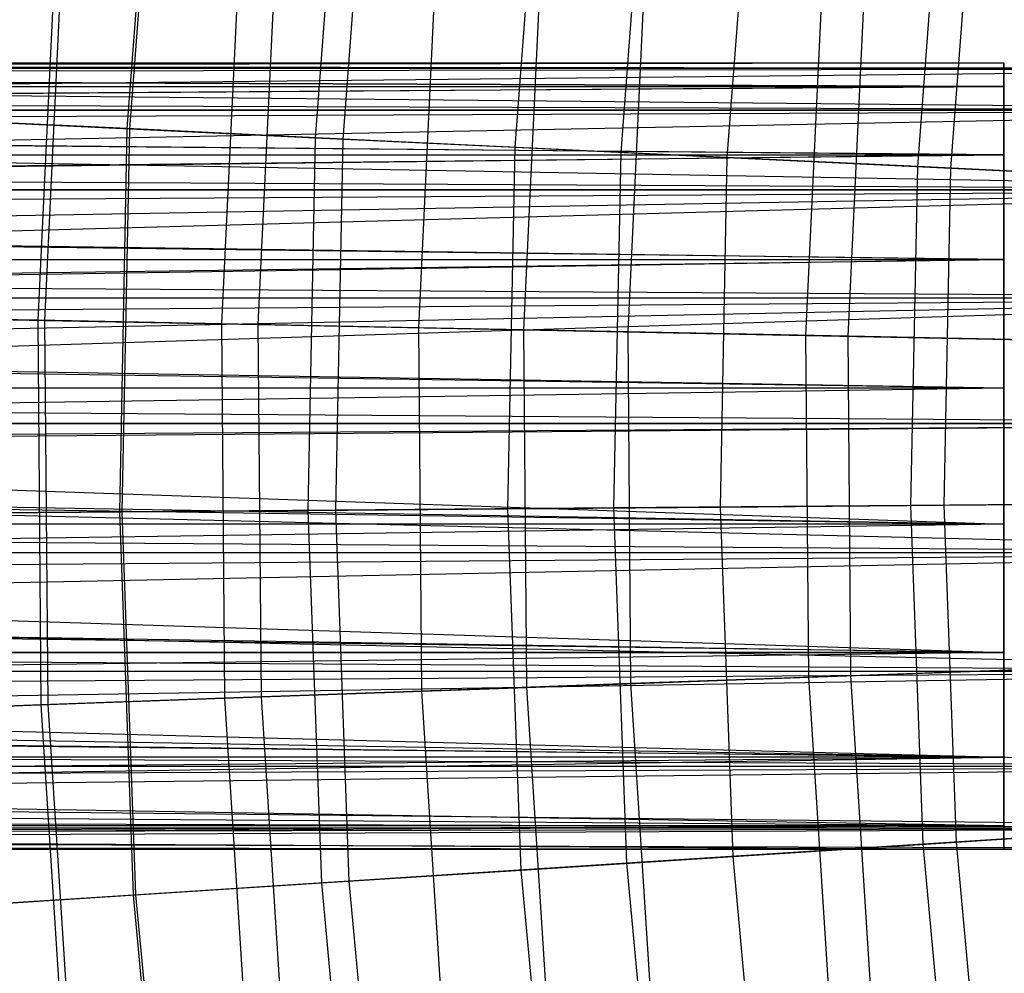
# Model space of a CAD drawing. Extents: x -135 to 135, y -135 to 135.
# Tile 155 of 207: x -26.46 to -22.7, y -1.97 to 1.66. Entities that reach past the tile are written whole.
import ezdxf

# ---------------------------------------------------------------- set-up
doc = ezdxf.new("R2010")
doc.units = 0
doc.header["$LTSCALE"] = 25.4
doc.layers.get('0').update_dxf_attribs({"linetype": 'CONTINUOUS'})

# ---------------------------------------------------------------- blocks, each defined once
blk = doc.blocks.new('SANTANA_BIURKO_A_PM_STL')
at = {"color": 0}
for p, q in [((-26.0472, 1.2491, 156.5584), (-25.9361, 2.7076, 156.5584)), ((-26.0472, 1.2491, 156.5584), (-25.9361, 2.7076, 156.5584)), ((-26.0379, 1.2486, 183.8276), (-25.9269, 2.7066, 183.8276)), ((-26.0379, 1.2486, 183.8276), (-25.9269, 2.7066, 183.8276)), ((-25.3289, 1.2146, 185.0324), (-25.2209, 2.6329, 185.0324)), ((-25.3289, 1.2146, 185.0324), (-25.2209, 2.6329, 185.0324)), ((-25.2237, 1.2096, 154.9323), (-25.1162, 2.622, 154.9323)), ((-25.2237, 1.2096, 154.9323), (-25.1162, 2.622, 154.9323)), ((-24.5674, 1.1781, 186.2003), (-24.4627, 2.5538, 186.2003)), ((-24.5674, 1.1781, 186.2003), (-24.4627, 2.5538, 186.2003)), ((-24.1635, 1.1587, 152.9881), (-24.0605, 2.5118, 152.9881)), ((-24.1635, 1.1587, 152.9881), (-24.0605, 2.5118, 152.9881)), ((-23.758, 1.1393, 187.3245), (-23.6567, 2.4696, 187.3245)), ((-23.758, 1.1393, 187.3245), (-23.6567, 2.4696, 187.3245)), ((-23.0314, 1.1045, 151.0295), (-22.9333, 2.3941, 151.0295)), ((-23.0314, 1.1045, 151.0295), (-22.9333, 2.3941, 151.0295)), ((-22.9051, 1.0984, 188.3992), (-22.8074, 2.381, 188.3992)), ((-22.9051, 1.0984, 188.3992), (-22.8074, 2.381, 188.3992)), ((-26.3879, 0.5178, 183.7566), (-26.3183, 1.9835, 183.7566)), ((-26.3879, 0.5178, 183.7566), (-26.3183, 1.9835, 183.7566)), ((-26.3615, 0.5173, 156.5853), (-26.292, 1.9815, 156.5853)), ((-26.3615, 0.5173, 156.5853), (-26.292, 1.9815, 156.5853)), ((-25.6864, 0.504, 184.9669), (-25.6187, 1.9308, 184.9669)), ((-25.6864, 0.504, 184.9669), (-25.6187, 1.9308, 184.9669)), ((-25.5473, 0.5013, 154.9684), (-25.48, 1.9203, 154.9684)), ((-25.5473, 0.5013, 154.9684), (-25.48, 1.9203, 154.9684)), ((-24.9346, 0.4893, 186.1381), (-24.8689, 1.8743, 186.1381)), ((-24.9346, 0.4893, 186.1381), (-24.8689, 1.8743, 186.1381)), ((-24.5341, 0.4814, 153.0923), (-24.4695, 1.8442, 153.0923)), ((-24.5341, 0.4814, 153.0923), (-24.4695, 1.8442, 153.0923)), ((-24.1368, 0.4736, 187.2648), (-24.0732, 1.8143, 187.2648)), ((-24.1368, 0.4736, 187.2648), (-24.0732, 1.8143, 187.2648)), ((-23.4579, 0.4603, 151.2113), (-23.3961, 1.7633, 151.2113)), ((-23.4579, 0.4603, 151.2113), (-23.3961, 1.7633, 151.2113)), ((-23.2973, 0.4571, 188.3423), (-23.2359, 1.7512, 188.3423)), ((-23.2973, 0.4571, 188.3423), (-23.2359, 1.7512, 188.3423)), ((-39.1357, 1.4772, 104.2552), (-22.7023, 1.5, 104.5156)), ((-39.1357, 1.4772, 104.2552), (-22.7023, 1.5, 104.5156)), ((-22.7023, 1.4095, 104.0026), (-39.1357, 1.4772, 104.2552)), ((-22.7023, 1.4095, 104.0026), (-39.1357, 1.4772, 104.2552)), ((-38.9423, 1.5, 104.5156), (-22.7023, 1.5, 104.5156)), ((-38.9423, 1.5, 104.5156), (-22.7023, 1.5, 104.5156)), ((-22.7023, 1.5, 104.5156), (-38.7489, 1.4772, 104.7761)), ((-22.7023, 1.5, 104.5156), (-38.7489, 1.4772, 104.7761)), ((-38.7489, 1.4772, 104.7761), (-22.7023, 1.4095, 105.0287)), ((-38.7489, 1.4772, 104.7761), (-22.7023, 1.4095, 105.0287)), ((-20.75, 1.4795, 98.9386), (-37.201, 1.4795, 98.9386)), ((-37.201, 1.4795, 98.9386), (-20.75, 1.3192, 99.4056)), ((-37.201, 1.4795, 98.9386), (-20.75, 1.3192, 99.4056)), ((-20.75, 1.4795, 98.9386), (-37.201, 1.4795, 98.9386)), ((-37.1009, 1.4949, 98.8155), (-20.75, 1.4795, 98.9386)), ((-37.1009, 1.4949, 98.8155), (-20.75, 1.4795, 98.9386)), ((-36.799, 1.4795, 98.4448), (-20.75, 1.4795, 98.4448)), ((-36.799, 1.4795, 98.4448), (-20.75, 1.4795, 98.4448)), ((-36.799, 1.4795, 98.4448), (-20.75, 1.4795, 98.9386)), ((-36.799, 1.4795, 98.4448), (-20.75, 1.4795, 98.9386)), ((-36.7001, 1.4541, 98.3234), (-20.75, 1.4795, 98.4448)), ((-36.7001, 1.4541, 98.3234), (-20.75, 1.4795, 98.4448)), ((-36.4186, 1.3192, 97.9777), (-20.75, 1.4795, 98.4448)), ((-36.4186, 1.3192, 97.9777), (-20.75, 1.4795, 98.4448)), ((-22.7023, 1.4095, 104.0026), (-22.7023, 1.5, 104.5156)), ((-22.7023, 1.5, 104.5156), (-22.7023, 1.4095, 105.0287)), ((-22.7023, 1.5, 104.5156), (-22.7023, 1.4095, 105.0287)), ((-22.7023, 1.4095, 104.0026), (-22.7023, 1.5, 104.5156)), ((-39.4993, 1.299, 103.7656), (-22.7023, 1.4095, 104.0026)), ((-39.4993, 1.299, 103.7656), (-22.7023, 1.4095, 104.0026)), ((-39.3233, 1.4095, 104.0026), (-22.7023, 1.4095, 104.0026)), ((-39.3233, 1.4095, 104.0026), (-22.7023, 1.4095, 104.0026)), ((-38.5614, 1.4095, 105.0287), (-22.7023, 1.4095, 105.0287)), ((-38.5614, 1.4095, 105.0287), (-22.7023, 1.4095, 105.0287)), ((-22.7023, 1.4095, 105.0287), (-38.3854, 1.299, 105.2656)), ((-22.7023, 1.4095, 105.0287), (-38.3854, 1.299, 105.2656)), ((-22.7023, 1.1491, 103.5515), (-22.7023, 1.4095, 104.0026)), ((-22.7023, 1.4095, 105.0287), (-22.7023, 1.1491, 105.4798)), ((-22.7023, 1.4095, 105.0287), (-22.7023, 1.1491, 105.4798)), ((-22.7023, 1.1491, 103.5515), (-22.7023, 1.4095, 104.0026)), ((-37.4907, 1.3737, 99.2942), (-20.75, 1.3192, 99.4056)), ((-37.4907, 1.3737, 99.2942), (-20.75, 1.3192, 99.4056)), ((-37.5814, 1.3192, 99.4056), (-20.75, 1.3192, 99.4056)), ((-37.5814, 1.3192, 99.4056), (-20.75, 1.3192, 99.4056)), ((-37.5814, 1.3192, 99.4056), (-20.75, 1.0159, 99.7953)), ((-37.5814, 1.3192, 99.4056), (-20.75, 1.0159, 99.7953)), ((-20.75, 1.3192, 97.9777), (-36.4186, 1.3192, 97.9777)), ((-20.75, 1.3192, 97.9777), (-36.4186, 1.3192, 97.9777)), ((-36.3319, 1.2557, 97.8712), (-20.75, 1.3192, 97.9777)), ((-36.3319, 1.2557, 97.8712), (-20.75, 1.3192, 97.9777)), ((-36.1013, 1.0159, 97.5881), (-20.75, 1.3192, 97.9777)), ((-36.1013, 1.0159, 97.5881), (-20.75, 1.3192, 97.9777)), ((-22.7023, 1.1491, 103.5515), (-39.4993, 1.299, 103.7656)), ((-22.7023, 1.1491, 103.5515), (-39.4993, 1.299, 103.7656)), ((-38.3854, 1.299, 105.2656), (-22.7023, 1.1491, 105.4798)), ((-38.3854, 1.299, 105.2656), (-22.7023, 1.1491, 105.4798)), ((-26.0472, 1.2491, 156.5584), (-26.7684, 1.2837, 158.1011)), ((-26.0472, 1.2491, 156.5584), (-26.7684, 1.2837, 158.1011)), ((-26.6904, 1.2799, 182.5933), (-26.0379, 1.2486, 183.8276)), ((-26.6904, 1.2799, 182.5933), (-26.0379, 1.2486, 183.8276)), ((-26.0762, -0.2134, 156.5584), (-26.0472, 1.2491, 156.5584)), ((-26.0762, -0.2134, 156.5584), (-26.0472, 1.2491, 156.5584)), ((-26.0669, -0.2133, 183.8276), (-26.0379, 1.2486, 183.8276)), ((-26.0669, -0.2133, 183.8276), (-26.0379, 1.2486, 183.8276)), ((-25.2237, 1.2096, 154.9323), (-26.0472, 1.2491, 156.5584)), ((-25.2237, 1.2096, 154.9323), (-26.0472, 1.2491, 156.5584)), ((-26.0379, 1.2486, 183.8276), (-25.3289, 1.2146, 185.0324)), ((-26.0379, 1.2486, 183.8276), (-25.3289, 1.2146, 185.0324)), ((-25.3571, -0.2075, 185.0324), (-25.3289, 1.2146, 185.0324)), ((-25.3571, -0.2075, 185.0324), (-25.3289, 1.2146, 185.0324)), ((-25.3289, 1.2146, 185.0324), (-24.5674, 1.1781, 186.2003)), ((-25.3289, 1.2146, 185.0324), (-24.5674, 1.1781, 186.2003)), ((-25.2518, -0.2066, 154.9323), (-25.2237, 1.2096, 154.9323)), ((-25.2518, -0.2066, 154.9323), (-25.2237, 1.2096, 154.9323)), ((-24.1635, 1.1587, 152.9881), (-25.2237, 1.2096, 154.9323)), ((-24.1635, 1.1587, 152.9881), (-25.2237, 1.2096, 154.9323)), ((-24.5949, -0.2012, 186.2003), (-24.5674, 1.1781, 186.2003)), ((-24.5949, -0.2012, 186.2003), (-24.5674, 1.1781, 186.2003)), ((-24.5674, 1.1781, 186.2003), (-23.758, 1.1393, 187.3245)), ((-24.5674, 1.1781, 186.2003), (-23.758, 1.1393, 187.3245)), ((-39.7956, 0.9642, 103.3666), (-22.7023, 1.1491, 103.5515)), ((-39.7956, 0.9642, 103.3666), (-22.7023, 1.1491, 103.5515)), ((-39.6583, 1.1491, 103.5515), (-22.7023, 1.1491, 103.5515)), ((-39.6583, 1.1491, 103.5515), (-22.7023, 1.1491, 103.5515)), ((-38.2264, 1.1491, 105.4798), (-22.7023, 1.1491, 105.4798)), ((-38.2264, 1.1491, 105.4798), (-22.7023, 1.1491, 105.4798)), ((-22.7023, 1.1491, 105.4798), (-38.0891, 0.9642, 105.6647)), ((-22.7023, 1.1491, 105.4798), (-38.0891, 0.9642, 105.6647)), ((-24.1904, -0.1979, 152.9881), (-24.1635, 1.1587, 152.9881)), ((-24.1904, -0.1979, 152.9881), (-24.1635, 1.1587, 152.9881)), ((-23.0314, 1.1045, 151.0295), (-24.1635, 1.1587, 152.9881)), ((-23.0314, 1.1045, 151.0295), (-24.1635, 1.1587, 152.9881)), ((-23.7845, -0.1946, 187.3245), (-23.758, 1.1393, 187.3245)), ((-23.7845, -0.1946, 187.3245), (-23.758, 1.1393, 187.3245)), ((-23.758, 1.1393, 187.3245), (-22.9051, 1.0984, 188.3992)), ((-23.758, 1.1393, 187.3245), (-22.9051, 1.0984, 188.3992)), ((-22.7023, 0.75, 103.2166), (-22.7023, 1.1491, 103.5515)), ((-22.7023, 1.1491, 105.4798), (-22.7023, 0.75, 105.8147)), ((-22.7023, 1.1491, 105.4798), (-22.7023, 0.75, 105.8147)), ((-22.7023, 0.75, 103.2166), (-22.7023, 1.1491, 103.5515)), ((-37.8273, 1.1036, 99.7076), (-20.75, 1.0159, 99.7953)), ((-37.8273, 1.1036, 99.7076), (-20.75, 1.0159, 99.7953)), ((-23.0571, -0.1887, 151.0295), (-23.0314, 1.1045, 151.0295)), ((-23.0571, -0.1887, 151.0295), (-23.0314, 1.1045, 151.0295)), ((-21.3212, 1.0224, 148.1627), (-23.0314, 1.1045, 151.0295)), ((-21.3212, 1.0224, 148.1627), (-23.0314, 1.1045, 151.0295)), ((-22.9306, -0.1876, 188.3992), (-22.9051, 1.0984, 188.3992)), ((-22.9306, -0.1876, 188.3992), (-22.9051, 1.0984, 188.3992)), ((-22.9051, 1.0984, 188.3992), (-22.0789, 1.0588, 189.3476)), ((-22.9051, 1.0984, 188.3992), (-22.0789, 1.0588, 189.3476)), ((-20.75, 1.0159, 99.7953), (-38.0743, 0.7139, 100.0109)), ((-20.75, 1.0159, 99.7953), (-38.0743, 0.7139, 100.0109)), ((-20.75, 1.0159, 99.7953), (-37.8987, 1.0159, 99.7953)), ((-20.75, 1.0159, 99.7953), (-37.8987, 1.0159, 99.7953)), ((-36.1013, 1.0159, 97.5881), (-20.75, 1.0159, 97.5881)), ((-36.1013, 1.0159, 97.5881), (-20.75, 1.0159, 97.5881)), ((-36.0361, 0.9213, 97.508), (-20.75, 1.0159, 97.5881)), ((-36.0361, 0.9213, 97.508), (-20.75, 1.0159, 97.5881)), ((-35.8814, 0.6025, 97.318), (-20.75, 1.0159, 97.5881)), ((-35.8814, 0.6025, 97.318), (-20.75, 1.0159, 97.5881)), ((-22.7023, 0.75, 103.2166), (-39.7956, 0.9642, 103.3666)), ((-22.7023, 0.75, 103.2166), (-39.7956, 0.9642, 103.3666)), ((-38.0891, 0.9642, 105.6647), (-22.7023, 0.75, 105.8147)), ((-38.0891, 0.9642, 105.6647), (-22.7023, 0.75, 105.8147)), ((-39.989, 0.513, 103.1061), (-22.7023, 0.75, 103.2166)), ((-39.989, 0.513, 103.1061), (-22.7023, 0.75, 103.2166)), ((-39.907, 0.75, 103.2166), (-22.7023, 0.75, 103.2166)), ((-39.907, 0.75, 103.2166), (-22.7023, 0.75, 103.2166)), ((-20.75, 0.6025, 100.0653), (-38.0743, 0.7139, 100.0109)), ((-20.75, 0.6025, 100.0653), (-38.0743, 0.7139, 100.0109)), ((-37.9777, 0.75, 105.8147), (-22.7023, 0.75, 105.8147)), ((-37.9777, 0.75, 105.8147), (-22.7023, 0.75, 105.8147)), ((-22.7023, 0.75, 105.8147), (-37.8957, 0.513, 105.9252)), ((-22.7023, 0.75, 105.8147), (-37.8957, 0.513, 105.9252)), ((-22.7023, 0.2605, 103.0384), (-22.7023, 0.75, 103.2166)), ((-22.7023, 0.75, 105.8147), (-22.7023, 0.2605, 105.9929)), ((-22.7023, 0.75, 105.8147), (-22.7023, 0.2605, 105.9929)), ((-22.7023, 0.2605, 103.0384), (-22.7023, 0.75, 103.2166)), ((-20.75, 0.6025, 100.0653), (-38.2048, 0.2469, 100.1712)), ((-20.75, 0.6025, 100.0653), (-38.2048, 0.2469, 100.1712)), ((-20.75, 0.6025, 100.0653), (-38.1186, 0.6025, 100.0653)), ((-20.75, 0.6025, 100.0653), (-38.1186, 0.6025, 100.0653)), ((-20.75, 0.6025, 97.318), (-35.8814, 0.6025, 97.318)), ((-20.75, 0.6025, 97.318), (-35.8814, 0.6025, 97.318)), ((-35.8447, 0.487, 97.2729), (-20.75, 0.6025, 97.318)), ((-35.8447, 0.487, 97.2729), (-20.75, 0.6025, 97.318)), ((-35.7827, 0.1239, 97.1968), (-20.75, 0.6025, 97.318)), ((-35.7827, 0.1239, 97.1968), (-20.75, 0.6025, 97.318)), ((-27.074, 0.5313, 158.1165), (-26.3615, 0.5173, 156.5853)), ((-27.074, 0.5313, 158.1165), (-26.3615, 0.5173, 156.5853)), ((-26.3879, 0.5178, 183.7566), (-27.0352, 0.5305, 182.5129)), ((-26.3879, 0.5178, 183.7566), (-27.0352, 0.5305, 182.5129)), ((-39.989, 0.513, 103.1061), (-22.7023, 0.2605, 103.0384)), ((-39.989, 0.513, 103.1061), (-22.7023, 0.2605, 103.0384)), ((-37.8957, 0.513, 105.9252), (-22.7023, 0.2605, 105.9929)), ((-37.8957, 0.513, 105.9252), (-22.7023, 0.2605, 105.9929)), ((-26.3759, -0.9495, 183.7566), (-26.3879, 0.5178, 183.7566)), ((-25.6864, 0.504, 184.9669), (-26.3879, 0.5178, 183.7566)), ((-26.3759, -0.9495, 183.7566), (-26.3879, 0.5178, 183.7566)), ((-25.6864, 0.504, 184.9669), (-26.3879, 0.5178, 183.7566)), ((-26.3495, -0.9486, 156.5853), (-26.3615, 0.5173, 156.5853)), ((-26.3615, 0.5173, 156.5853), (-25.5473, 0.5013, 154.9684)), ((-26.3615, 0.5173, 156.5853), (-25.5473, 0.5013, 154.9684)), ((-26.3495, -0.9486, 156.5853), (-26.3615, 0.5173, 156.5853)), ((-25.6747, -0.9243, 184.9669), (-25.6864, 0.504, 184.9669)), ((-24.9346, 0.4893, 186.1381), (-25.6864, 0.504, 184.9669)), ((-25.6747, -0.9243, 184.9669), (-25.6864, 0.504, 184.9669)), ((-24.9346, 0.4893, 186.1381), (-25.6864, 0.504, 184.9669)), ((-25.5357, -0.9193, 154.9684), (-25.5473, 0.5013, 154.9684)), ((-25.5473, 0.5013, 154.9684), (-24.5341, 0.4814, 153.0923)), ((-25.5473, 0.5013, 154.9684), (-24.5341, 0.4814, 153.0923)), ((-25.5357, -0.9193, 154.9684), (-25.5473, 0.5013, 154.9684)), ((-24.9233, -0.8972, 186.1381), (-24.9346, 0.4893, 186.1381)), ((-24.1368, 0.4736, 187.2648), (-24.9346, 0.4893, 186.1381)), ((-24.9233, -0.8972, 186.1381), (-24.9346, 0.4893, 186.1381)), ((-24.1368, 0.4736, 187.2648), (-24.9346, 0.4893, 186.1381)), ((-24.523, -0.8828, 153.0923), (-24.5341, 0.4814, 153.0923)), ((-24.5341, 0.4814, 153.0923), (-23.4579, 0.4603, 151.2113)), ((-24.5341, 0.4814, 153.0923), (-23.4579, 0.4603, 151.2113)), ((-24.523, -0.8828, 153.0923), (-24.5341, 0.4814, 153.0923)), ((-24.1258, -0.8685, 187.2648), (-24.1368, 0.4736, 187.2648)), ((-23.2973, 0.4571, 188.3423), (-24.1368, 0.4736, 187.2648)), ((-24.1258, -0.8685, 187.2648), (-24.1368, 0.4736, 187.2648)), ((-23.2973, 0.4571, 188.3423), (-24.1368, 0.4736, 187.2648)), ((-23.4472, -0.8441, 151.2113), (-23.4579, 0.4603, 151.2113)), ((-23.4579, 0.4603, 151.2113), (-21.8855, 0.4294, 148.5832)), ((-23.4579, 0.4603, 151.2113), (-21.8855, 0.4294, 148.5832)), ((-23.4472, -0.8441, 151.2113), (-23.4579, 0.4603, 151.2113)), ((-23.2867, -0.8383, 188.3423), (-23.2973, 0.4571, 188.3423)), ((-22.4129, 0.4398, 189.3751), (-23.2973, 0.4571, 188.3423)), ((-23.2867, -0.8383, 188.3423), (-23.2973, 0.4571, 188.3423)), ((-22.4129, 0.4398, 189.3751), (-23.2973, 0.4571, 188.3423)), ((-40.0562, 0, 103.0156), (-22.7023, 0.2605, 103.0384)), ((-40.0562, 0, 103.0156), (-22.7023, 0.2605, 103.0384)), ((-40.0393, 0.2605, 103.0384), (-22.7023, 0.2605, 103.0384)), ((-40.0393, 0.2605, 103.0384), (-22.7023, 0.2605, 103.0384)), ((-20.75, 0.1239, 100.1865), (-38.2048, 0.2469, 100.1712)), ((-20.75, 0.1239, 100.1865), (-38.2048, 0.2469, 100.1712)), ((-37.8454, 0.2605, 105.9929), (-22.7023, 0.2605, 105.9929)), ((-37.8454, 0.2605, 105.9929), (-22.7023, 0.2605, 105.9929)), ((-37.8454, 0.2605, 105.9929), (-22.7023, -0.2605, 105.9929)), ((-37.8454, 0.2605, 105.9929), (-22.7023, -0.2605, 105.9929)), ((-22.7023, -0.2605, 103.0384), (-22.7023, 0.2605, 103.0384)), ((-22.7023, 0.2605, 105.9929), (-22.7023, -0.2605, 105.9929)), ((-22.7023, -0.2605, 103.0384), (-22.7023, 0.2605, 103.0384)), ((-22.7023, 0.2605, 105.9929), (-22.7023, -0.2605, 105.9929)), ((-38.2215, 0, 100.1917), (-20.75, 0.1239, 100.1865)), ((-38.2215, 0, 100.1917), (-20.75, 0.1239, 100.1865)), ((-20.75, 0.1239, 100.1865), (-38.2173, 0.1241, 100.1865)), ((-20.75, 0.1239, 100.1865), (-38.2173, 0.1241, 100.1865)), ((-35.7827, 0.1239, 97.1968), (-20.75, 0.1239, 97.1968)), ((-35.7827, 0.1239, 97.1968), (-20.75, 0.1239, 97.1968)), ((-35.7785, 0, 97.1917), (-20.75, 0.1239, 97.1968)), ((-35.7785, 0, 97.1917), (-20.75, 0.1239, 97.1968)), ((-40.0562, 0, 103.0156), (-22.7023, -0.2605, 103.0384)), ((-40.0562, 0, 103.0156), (-22.7023, -0.2605, 103.0384)), ((-20.75, -0.3682, 97.2376), (-35.7785, 0, 97.1917)), ((-20.75, -0.3682, 97.2376), (-35.7785, 0, 97.1917)), ((-37.8285, 0, 106.0156), (-22.7023, -0.2605, 105.9929)), ((-37.8285, 0, 106.0156), (-22.7023, -0.2605, 105.9929)), ((-23.7845, -0.1946, 187.3245), (-22.9306, -0.1876, 188.3992)), ((-23.7845, -0.1946, 187.3245), (-22.9306, -0.1876, 188.3992)), ((-21.345, -0.1746, 148.1627), (-23.0571, -0.1887, 151.0295)), ((-21.345, -0.1746, 148.1627), (-23.0571, -0.1887, 151.0295)), ((-22.9306, -0.1876, 188.3992), (-22.1035, -0.1809, 189.3476)), ((-22.9306, -0.1876, 188.3992), (-22.1035, -0.1809, 189.3476)), ((-22.884, -1.4731, 188.3992), (-22.9306, -0.1876, 188.3992)), ((-22.884, -1.4731, 188.3992), (-22.9306, -0.1876, 188.3992)), ((-26.0762, -0.2134, 156.5584), (-26.7982, -0.2193, 158.1011)), ((-26.0762, -0.2134, 156.5584), (-26.7982, -0.2193, 158.1011)), ((-26.7201, -0.2186, 182.5933), (-26.0669, -0.2133, 183.8276)), ((-26.7201, -0.2186, 182.5933), (-26.0669, -0.2133, 183.8276)), ((-25.2518, -0.2066, 154.9323), (-26.0762, -0.2134, 156.5584)), ((-25.2518, -0.2066, 154.9323), (-26.0762, -0.2134, 156.5584)), ((-26.0232, -1.6751, 156.5584), (-26.0762, -0.2134, 156.5584)), ((-26.0232, -1.6751, 156.5584), (-26.0762, -0.2134, 156.5584)), ((-26.0669, -0.2133, 183.8276), (-25.3571, -0.2075, 185.0324)), ((-26.0669, -0.2133, 183.8276), (-25.3571, -0.2075, 185.0324)), ((-26.014, -1.6745, 183.8276), (-26.0669, -0.2133, 183.8276)), ((-26.014, -1.6745, 183.8276), (-26.0669, -0.2133, 183.8276)), ((-25.3571, -0.2075, 185.0324), (-24.5949, -0.2012, 186.2003)), ((-25.3571, -0.2075, 185.0324), (-24.5949, -0.2012, 186.2003)), ((-25.3056, -1.6289, 185.0324), (-25.3571, -0.2075, 185.0324)), ((-25.3056, -1.6289, 185.0324), (-25.3571, -0.2075, 185.0324)), ((-24.1904, -0.1979, 152.9881), (-25.2518, -0.2066, 154.9323)), ((-24.1904, -0.1979, 152.9881), (-25.2518, -0.2066, 154.9323)), ((-25.2005, -1.6222, 154.9323), (-25.2518, -0.2066, 154.9323)), ((-25.2005, -1.6222, 154.9323), (-25.2518, -0.2066, 154.9323)), ((-24.5949, -0.2012, 186.2003), (-23.7845, -0.1946, 187.3245)), ((-24.5949, -0.2012, 186.2003), (-23.7845, -0.1946, 187.3245)), ((-24.5449, -1.58, 186.2003), (-24.5949, -0.2012, 186.2003)), ((-24.5449, -1.58, 186.2003), (-24.5949, -0.2012, 186.2003)), ((-23.0571, -0.1887, 151.0295), (-24.1904, -0.1979, 152.9881)), ((-23.0571, -0.1887, 151.0295), (-24.1904, -0.1979, 152.9881)), ((-24.1413, -1.554, 152.9881), (-24.1904, -0.1979, 152.9881)), ((-24.1413, -1.554, 152.9881), (-24.1904, -0.1979, 152.9881)), ((-23.7361, -1.5279, 187.3245), (-23.7845, -0.1946, 187.3245)), ((-23.7361, -1.5279, 187.3245), (-23.7845, -0.1946, 187.3245)), ((-23.0103, -1.4812, 151.0295), (-23.0571, -0.1887, 151.0295)), ((-23.0103, -1.4812, 151.0295), (-23.0571, -0.1887, 151.0295)), ((-22.7023, -0.2605, 103.0384), (-40.0393, -0.2605, 103.0384)), ((-22.7023, -0.2605, 103.0384), (-40.0393, -0.2605, 103.0384)), ((-22.7023, -0.2605, 103.0384), (-39.989, -0.513, 103.1061)), ((-22.7023, -0.2605, 103.0384), (-39.989, -0.513, 103.1061)), ((-38.2047, -0.2477, 100.1711), (-20.75, -0.3682, 100.1458)), ((-38.2047, -0.2477, 100.1711), (-20.75, -0.3682, 100.1458)), ((-22.7023, -0.2605, 105.9929), (-37.8454, -0.2605, 105.9929)), ((-37.8454, -0.2605, 105.9929), (-22.7023, -0.75, 105.8147)), ((-37.8454, -0.2605, 105.9929), (-22.7023, -0.75, 105.8147)), ((-22.7023, -0.2605, 105.9929), (-37.8454, -0.2605, 105.9929)), ((-22.7023, -0.75, 103.2166), (-22.7023, -0.2605, 103.0384)), ((-22.7023, -0.2605, 105.9929), (-22.7023, -0.75, 105.8147)), ((-22.7023, -0.75, 103.2166), (-22.7023, -0.2605, 103.0384)), ((-22.7023, -0.2605, 105.9929), (-22.7023, -0.75, 105.8147)), ((-38.1841, -0.3682, 100.1458), (-20.75, -0.3682, 100.1458)), ((-38.1841, -0.3682, 100.1458), (-20.75, -0.3682, 100.1458)), ((-38.0743, -0.7139, 100.0109), (-20.75, -0.3682, 100.1458)), ((-38.0743, -0.7139, 100.0109), (-20.75, -0.3682, 100.1458)), ((-35.8447, -0.487, 97.2729), (-20.75, -0.3682, 97.2376)), ((-35.8447, -0.487, 97.2729), (-20.75, -0.3682, 97.2376)), ((-35.8159, -0.3682, 97.2376), (-20.75, -0.3682, 97.2376)), ((-35.8159, -0.3682, 97.2376), (-20.75, -0.3682, 97.2376)), ((-20.75, -0.8204, 97.4359), (-35.8447, -0.487, 97.2729)), ((-20.75, -0.8204, 97.4359), (-35.8447, -0.487, 97.2729)), ((-22.7023, -0.75, 103.2166), (-39.989, -0.513, 103.1061)), ((-22.7023, -0.75, 103.2166), (-39.989, -0.513, 103.1061)), ((-37.8957, -0.513, 105.9252), (-22.7023, -0.75, 105.8147)), ((-37.8957, -0.513, 105.9252), (-22.7023, -0.75, 105.8147)), ((-22.7023, -0.75, 103.2166), (-39.907, -0.75, 103.2166)), ((-22.7023, -0.75, 103.2166), (-39.907, -0.75, 103.2166)), ((-22.7023, -0.75, 103.2166), (-39.7956, -0.9642, 103.3666)), ((-22.7023, -0.75, 103.2166), (-39.7956, -0.9642, 103.3666)), ((-38.0743, -0.7139, 100.0109), (-20.75, -0.8204, 99.9474)), ((-38.0743, -0.7139, 100.0109), (-20.75, -0.8204, 99.9474)), ((-37.9777, -0.75, 105.8147), (-22.7023, -0.75, 105.8147)), ((-37.9777, -0.75, 105.8147), (-22.7023, -0.75, 105.8147)), ((-37.9777, -0.75, 105.8147), (-22.7023, -1.1491, 105.4798)), ((-37.9777, -0.75, 105.8147), (-22.7023, -1.1491, 105.4798)), ((-22.7023, -1.1491, 103.5515), (-22.7023, -0.75, 103.2166)), ((-22.7023, -0.75, 105.8147), (-22.7023, -1.1491, 105.4798)), ((-22.7023, -1.1491, 103.5515), (-22.7023, -0.75, 103.2166)), ((-22.7023, -0.75, 105.8147), (-22.7023, -1.1491, 105.4798)), ((-23.4472, -0.8441, 151.2113), (-21.8756, -0.7875, 148.5832)), ((-23.4472, -0.8441, 151.2113), (-21.8756, -0.7875, 148.5832)), ((-38.0226, -0.8204, 99.9474), (-20.75, -0.8204, 99.9474)), ((-38.0226, -0.8204, 99.9474), (-20.75, -0.8204, 99.9474)), ((-20.75, -0.8204, 99.9474), (-37.8273, -1.1036, 99.7076)), ((-20.75, -0.8204, 99.9474), (-37.8273, -1.1036, 99.7076)), ((-36.0361, -0.9213, 97.508), (-20.75, -0.8204, 97.4359)), ((-36.0361, -0.9213, 97.508), (-20.75, -0.8204, 97.4359)), ((-35.9774, -0.8204, 97.4359), (-20.75, -0.8204, 97.4359)), ((-35.9774, -0.8204, 97.4359), (-20.75, -0.8204, 97.4359)), ((-22.4027, -0.8065, 189.3751), (-23.2867, -0.8383, 188.3423)), ((-22.4027, -0.8065, 189.3751), (-23.2867, -0.8383, 188.3423)), ((-24.523, -0.8828, 153.0923), (-23.4472, -0.8441, 151.2113)), ((-24.523, -0.8828, 153.0923), (-23.4472, -0.8441, 151.2113)), ((-23.2867, -0.8383, 188.3423), (-24.1258, -0.8685, 187.2648)), ((-23.2867, -0.8383, 188.3423), (-24.1258, -0.8685, 187.2648)), ((-23.3641, -2.1458, 151.2113), (-23.4472, -0.8441, 151.2113)), ((-23.3641, -2.1458, 151.2113), (-23.4472, -0.8441, 151.2113)), ((-23.2041, -2.1312, 188.3423), (-23.2867, -0.8383, 188.3423)), ((-23.2041, -2.1312, 188.3423), (-23.2867, -0.8383, 188.3423)), ((-24.9233, -0.8972, 186.1381), (-25.6747, -0.9243, 184.9669)), ((-24.9233, -0.8972, 186.1381), (-25.6747, -0.9243, 184.9669)), ((-25.5357, -0.9193, 154.9684), (-24.523, -0.8828, 153.0923)), ((-25.5357, -0.9193, 154.9684), (-24.523, -0.8828, 153.0923)), ((-24.1258, -0.8685, 187.2648), (-24.9233, -0.8972, 186.1381)), ((-24.1258, -0.8685, 187.2648), (-24.9233, -0.8972, 186.1381)), ((-24.8349, -2.2809, 186.1381), (-24.9233, -0.8972, 186.1381)), ((-24.8349, -2.2809, 186.1381), (-24.9233, -0.8972, 186.1381)), ((-24.436, -2.2443, 153.0923), (-24.523, -0.8828, 153.0923)), ((-24.436, -2.2443, 153.0923), (-24.523, -0.8828, 153.0923)), ((-24.0403, -2.208, 187.2648), (-24.1258, -0.8685, 187.2648)), ((-24.0403, -2.208, 187.2648), (-24.1258, -0.8685, 187.2648)), ((-20.75, -1.1837, 97.7704), (-36.0361, -0.9213, 97.508)), ((-20.75, -1.1837, 97.7704), (-36.0361, -0.9213, 97.508)), ((-25.6747, -0.9243, 184.9669), (-26.3759, -0.9495, 183.7566)), ((-25.6747, -0.9243, 184.9669), (-26.3759, -0.9495, 183.7566)), ((-26.3495, -0.9486, 156.5853), (-25.5357, -0.9193, 154.9684)), ((-26.3495, -0.9486, 156.5853), (-25.5357, -0.9193, 154.9684)), ((-25.5836, -2.3497, 184.9669), (-25.6747, -0.9243, 184.9669)), ((-25.5836, -2.3497, 184.9669), (-25.6747, -0.9243, 184.9669)), ((-25.4451, -2.337, 154.9684), (-25.5357, -0.9193, 154.9684)), ((-25.4451, -2.337, 154.9684), (-25.5357, -0.9193, 154.9684)), ((-22.7023, -1.1491, 103.5515), (-39.7956, -0.9642, 103.3666)), ((-22.7023, -1.1491, 103.5515), (-39.7956, -0.9642, 103.3666)), ((-38.0891, -0.9642, 105.6647), (-22.7023, -1.1491, 105.4798)), ((-38.0891, -0.9642, 105.6647), (-22.7023, -1.1491, 105.4798)), ((-27.0617, -0.9742, 158.1165), (-26.3495, -0.9486, 156.5853)), ((-27.0617, -0.9742, 158.1165), (-26.3495, -0.9486, 156.5853)), ((-26.3759, -0.9495, 183.7566), (-27.0229, -0.9728, 182.5129)), ((-26.3759, -0.9495, 183.7566), (-27.0229, -0.9728, 182.5129)), ((-26.2823, -2.4139, 183.7566), (-26.3759, -0.9495, 183.7566)), ((-26.2823, -2.4139, 183.7566), (-26.3759, -0.9495, 183.7566)), ((-26.256, -2.4115, 156.5853), (-26.3495, -0.9486, 156.5853)), ((-26.256, -2.4115, 156.5853), (-26.3495, -0.9486, 156.5853)), ((-37.8273, -1.1036, 99.7076), (-20.75, -1.1837, 99.613)), ((-37.8273, -1.1036, 99.7076), (-20.75, -1.1837, 99.613)), ((-22.7023, -1.1491, 103.5515), (-39.6583, -1.1491, 103.5515)), ((-22.7023, -1.1491, 103.5515), (-39.6583, -1.1491, 103.5515)), ((-39.4993, -1.299, 103.7656), (-22.7023, -1.1491, 103.5515)), ((-39.4993, -1.299, 103.7656), (-22.7023, -1.1491, 103.5515)), ((-39.3233, -1.4095, 104.0026), (-22.7023, -1.1491, 103.5515)), ((-39.3233, -1.4095, 104.0026), (-22.7023, -1.1491, 103.5515)), ((-22.7023, -1.1491, 105.4798), (-38.2264, -1.1491, 105.4798)), ((-38.2264, -1.1491, 105.4798), (-22.7023, -1.4095, 105.0287)), ((-38.2264, -1.1491, 105.4798), (-22.7023, -1.4095, 105.0287)), ((-22.7023, -1.1491, 105.4798), (-38.2264, -1.1491, 105.4798)), ((-22.7023, -1.4095, 104.0026), (-22.7023, -1.1491, 103.5515)), ((-22.7023, -1.1491, 105.4798), (-22.7023, -1.4095, 105.0287)), ((-22.7023, -1.4095, 104.0026), (-22.7023, -1.1491, 103.5515)), ((-22.7023, -1.1491, 105.4798), (-22.7023, -1.4095, 105.0287)), ((-37.7503, -1.1837, 99.613), (-20.75, -1.1837, 99.613)), ((-37.7503, -1.1837, 99.613), (-20.75, -1.1837, 99.613)), ((-20.75, -1.1837, 99.613), (-37.4907, -1.3737, 99.2942)), ((-20.75, -1.1837, 99.613), (-37.4907, -1.3737, 99.2942)), ((-36.3319, -1.2557, 97.8712), (-20.75, -1.1837, 97.7704)), ((-36.3319, -1.2557, 97.8712), (-20.75, -1.1837, 97.7704)), ((-36.2497, -1.1837, 97.7704), (-20.75, -1.1837, 97.7704)), ((-36.2497, -1.1837, 97.7704), (-20.75, -1.1837, 97.7704)), ((-20.75, -1.4187, 98.2046), (-36.3319, -1.2557, 97.8712)), ((-20.75, -1.4187, 98.2046), (-36.3319, -1.2557, 97.8712)), ((-38.3854, -1.299, 105.2656), (-22.7023, -1.4095, 105.0287)), ((-38.3854, -1.299, 105.2656), (-22.7023, -1.4095, 105.0287)), ((-37.4907, -1.3737, 99.2942), (-20.75, -1.4187, 99.1787)), ((-37.4907, -1.3737, 99.2942), (-20.75, -1.4187, 99.1787)), ((-21.3016, -1.3712, 148.1627), (-23.0103, -1.4812, 151.0295)), ((-21.3016, -1.3712, 148.1627), (-23.0103, -1.4812, 151.0295)), ((-39.3233, -1.4095, 104.0026), (-22.7023, -1.4095, 104.0026)), ((-39.3233, -1.4095, 104.0026), (-22.7023, -1.4095, 104.0026)), ((-39.1357, -1.4772, 104.2552), (-22.7023, -1.4095, 104.0026)), ((-39.1357, -1.4772, 104.2552), (-22.7023, -1.4095, 104.0026)), ((-38.9423, -1.5, 104.5156), (-22.7023, -1.4095, 104.0026)), ((-38.9423, -1.5, 104.5156), (-22.7023, -1.4095, 104.0026)), ((-38.5614, -1.4095, 105.0287), (-22.7023, -1.4095, 105.0287)), ((-38.5614, -1.4095, 105.0287), (-22.7023, -1.4095, 105.0287)), ((-38.5614, -1.4095, 105.0287), (-22.7023, -1.5, 104.5156)), ((-38.5614, -1.4095, 105.0287), (-22.7023, -1.5, 104.5156)), ((-37.3966, -1.4187, 99.1787), (-20.75, -1.4187, 99.1787)), ((-37.3966, -1.4187, 99.1787), (-20.75, -1.4187, 99.1787)), ((-20.75, -1.4187, 99.1787), (-37.1009, -1.4949, 98.8155)), ((-20.75, -1.4187, 99.1787), (-37.1009, -1.4949, 98.8155)), ((-36.7001, -1.4541, 98.3234), (-20.75, -1.4187, 98.2046)), ((-36.7001, -1.4541, 98.3234), (-20.75, -1.4187, 98.2046)), ((-36.6034, -1.4187, 98.2046), (-20.75, -1.4187, 98.2046)), ((-36.6034, -1.4187, 98.2046), (-20.75, -1.4187, 98.2046)), ((-22.884, -1.4731, 188.3992), (-22.0586, -1.4199, 189.3476)), ((-22.884, -1.4731, 188.3992), (-22.0586, -1.4199, 189.3476)), ((-22.7023, -1.4095, 105.0287), (-22.7023, -1.5, 104.5156)), ((-22.7023, -1.5, 104.5156), (-22.7023, -1.4095, 104.0026)), ((-22.7023, -1.5, 104.5156), (-22.7023, -1.4095, 104.0026)), ((-22.7023, -1.4095, 105.0287), (-22.7023, -1.5, 104.5156)), ((-20.75, -1.5, 98.6917), (-36.7001, -1.4541, 98.3234)), ((-20.75, -1.5, 98.6917), (-36.7001, -1.4541, 98.3234)), ((-22.7023, -1.5, 104.5156), (-38.9423, -1.5, 104.5156)), ((-22.7023, -1.5, 104.5156), (-38.9423, -1.5, 104.5156)), ((-38.7489, -1.4772, 104.7761), (-22.7023, -1.5, 104.5156)), ((-38.7489, -1.4772, 104.7761), (-22.7023, -1.5, 104.5156)), ((-37.1009, -1.4949, 98.8155), (-20.75, -1.5, 98.6917)), ((-37.1009, -1.4949, 98.8155), (-20.75, -1.5, 98.6917)), ((-37, -1.5, 98.6917), (-20.75, -1.5, 98.6917)), ((-37, -1.5, 98.6917), (-20.75, -1.5, 98.6917)), ((-23.0103, -1.4812, 151.0295), (-24.1413, -1.554, 152.9881)), ((-23.0103, -1.4812, 151.0295), (-24.1413, -1.554, 152.9881)), ((-23.7361, -1.5279, 187.3245), (-22.884, -1.4731, 188.3992)), ((-23.7361, -1.5279, 187.3245), (-22.884, -1.4731, 188.3992)), ((-22.891, -2.7691, 151.0295), (-23.0103, -1.4812, 151.0295)), ((-22.891, -2.7691, 151.0295), (-23.0103, -1.4812, 151.0295)), ((-22.7654, -2.7539, 188.3992), (-22.884, -1.4731, 188.3992)), ((-22.7654, -2.7539, 188.3992), (-22.884, -1.4731, 188.3992)), ((-24.5449, -1.58, 186.2003), (-23.7361, -1.5279, 187.3245)), ((-24.5449, -1.58, 186.2003), (-23.7361, -1.5279, 187.3245)), ((-23.6131, -2.8564, 187.3245), (-23.7361, -1.5279, 187.3245)), ((-23.6131, -2.8564, 187.3245), (-23.7361, -1.5279, 187.3245)), ((-24.1413, -1.554, 152.9881), (-25.2005, -1.6222, 154.9323)), ((-24.1413, -1.554, 152.9881), (-25.2005, -1.6222, 154.9323)), ((-24.0161, -2.9052, 152.9881), (-24.1413, -1.554, 152.9881)), ((-24.0161, -2.9052, 152.9881), (-24.1413, -1.554, 152.9881)), ((-25.3056, -1.6289, 185.0324), (-24.5449, -1.58, 186.2003)), ((-25.3056, -1.6289, 185.0324), (-24.5449, -1.58, 186.2003)), ((-24.4177, -2.9537, 186.2003), (-24.5449, -1.58, 186.2003)), ((-24.4177, -2.9537, 186.2003), (-24.5449, -1.58, 186.2003)), ((-25.2005, -1.6222, 154.9323), (-26.0232, -1.6751, 156.5584)), ((-25.2005, -1.6222, 154.9323), (-26.0232, -1.6751, 156.5584)), ((-26.014, -1.6745, 183.8276), (-25.3056, -1.6289, 185.0324)), ((-26.014, -1.6745, 183.8276), (-25.3056, -1.6289, 185.0324)), ((-25.1745, -3.0453, 185.0324), (-25.3056, -1.6289, 185.0324)), ((-25.1745, -3.0453, 185.0324), (-25.3056, -1.6289, 185.0324)), ((-25.0699, -3.0326, 154.9323), (-25.2005, -1.6222, 154.9323)), ((-25.0699, -3.0326, 154.9323), (-25.2005, -1.6222, 154.9323)), ((-26.0232, -1.6751, 156.5584), (-26.7438, -1.7215, 158.1011)), ((-26.0232, -1.6751, 156.5584), (-26.7438, -1.7215, 158.1011)), ((-26.6658, -1.7165, 182.5933), (-26.014, -1.6745, 183.8276)), ((-26.6658, -1.7165, 182.5933), (-26.014, -1.6745, 183.8276)), ((-25.8884, -3.1316, 156.5584), (-26.0232, -1.6751, 156.5584)), ((-25.8884, -3.1316, 156.5584), (-26.0232, -1.6751, 156.5584)), ((-25.8792, -3.1305, 183.8276), (-26.014, -1.6745, 183.8276)), ((-25.8792, -3.1305, 183.8276), (-26.014, -1.6745, 183.8276))]:
    blk.add_line(p, q, dxfattribs=at)

msp = doc.modelspace()

# ---------------------------------------------------------------- block references
at = {"color": 253}
msp.add_blockref('SANTANA_BIURKO_A_PM_STL', (0, 0), dxfattribs=at)

doc.saveas('drawing.dxf')
